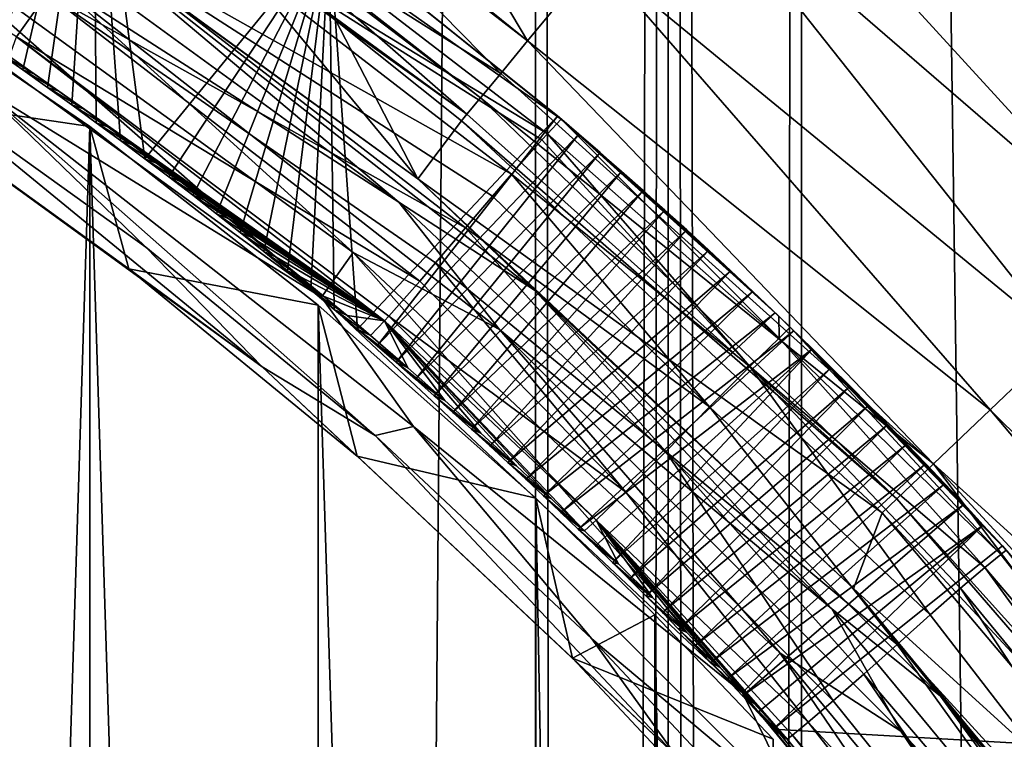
# Model space of a CAD drawing. Extents: x -100 to 100, y -1250 to 5.
# Tile 52 of 60: x 27 to 37, y -118 to -111. Entities that reach past the tile are written whole.
import ezdxf

# ---------------------------------------------------------------- set-up
doc = ezdxf.new("R2010")
doc.units = 0
doc.header["$LTSCALE"] = 65.185185
for name, color, linetype in [('10', 7, 'CONTINUOUS'), ('11', 7, 'CONTINUOUS'), ('12', 7, 'CONTINUOUS'), ('129', 7, 'CONTINUOUS'), ('130', 7, 'CONTINUOUS'), ('131', 7, 'CONTINUOUS'), ('137', 7, 'CONTINUOUS'), ('138', 7, 'CONTINUOUS'), ('139', 7, 'CONTINUOUS'), ('140', 7, 'CONTINUOUS'), ('141', 7, 'CONTINUOUS'), ('142', 7, 'CONTINUOUS'), ('146', 7, 'CONTINUOUS'), ('147', 7, 'CONTINUOUS'), ('20', 7, 'CONTINUOUS'), ('21', 7, 'CONTINUOUS'), ('22', 7, 'CONTINUOUS'), ('29', 7, 'CONTINUOUS'), ('34', 7, 'CONTINUOUS'), ('35', 7, 'CONTINUOUS'), ('36', 7, 'CONTINUOUS'), ('38', 7, 'CONTINUOUS'), ('39', 7, 'CONTINUOUS'), ('40', 7, 'CONTINUOUS'), ('55', 7, 'CONTINUOUS'), ('58', 7, 'CONTINUOUS'), ('64', 7, 'CONTINUOUS'), ('69', 7, 'CONTINUOUS'), ('70', 7, 'CONTINUOUS'), ('71', 7, 'CONTINUOUS')]:
    doc.layers.add(name, color=color, linetype=linetype)

msp = doc.modelspace()

# ---------------------------------------------------------------- linework, layer by layer
at = {"layer": '10', "color": 7, "linetype": 'CONTINUOUS'}
for points in [[(32.174, 0, 53.352), (21.473, 0, 52.379), (32.174, -625, 53.352), (32.174, 0, 53.352)], [(32.174, -625, 53.352), (21.473, 0, 52.379), (32.174, -1250, 53.352), (32.174, -625, 53.352)], [(32.174, -1250, 53.352), (21.473, 0, 52.379), (21.473, -1250, 52.379), (32.174, -1250, 53.352)]]:
    msp.add_3dface(points, dxfattribs=at)
at = {"layer": '11', "color": 7, "linetype": 'CONTINUOUS'}
for points in [[(33.53, 0, 53.463), (32.174, 0, 53.352), (33.53, -1250, 53.463), (33.53, 0, 53.463)], [(32.174, 0, 53.352), (32.174, -625, 53.352), (33.53, -1250, 53.463), (32.174, 0, 53.352)], [(34.889, 0, 53.5), (33.53, 0, 53.463), (34.889, -625, 53.5), (34.889, 0, 53.5)], [(34.889, -625, 53.5), (33.53, 0, 53.463), (34.889, -1250, 53.5), (34.889, -625, 53.5)], [(34.889, -1250, 53.5), (33.53, 0, 53.463), (33.53, -1250, 53.463), (34.889, -1250, 53.5)]]:
    msp.add_3dface(points, dxfattribs=at)
at = {"layer": '12', "color": 7, "linetype": 'CONTINUOUS'}
for points in [[(43.5, 0, 53.5), (34.889, 0, 53.5), (34.889, -625, 53.5), (43.5, 0, 53.5)], [(43.5, 0, 53.5), (34.889, -625, 53.5), (43.5, -625, 53.5), (43.5, 0, 53.5)]]:
    msp.add_3dface(points, dxfattribs=at)
at = {"layer": '129', "color": 7, "linetype": 'CONTINUOUS'}
for points in [[(26.878, -111.11, 53.743), (22.849, -108.607, 53.475), (27.189, -110.669, 53.233), (26.878, -111.11, 53.743)], [(32.296, -112.1, 54.175), (27.999, -109.478, 53.292), (28.311, -109.036, 53.846), (32.296, -112.1, 54.175)], [(32.296, -112.1, 54.175), (28.311, -109.036, 53.846), (32.438, -111.95, 54.906), (32.296, -112.1, 54.175)], [(32.438, -111.95, 54.906), (28.311, -109.036, 53.846), (30.117, -110.087, 54.712), (32.438, -111.95, 54.906)], [(31.931, -112.51, 53.606), (27.594, -110.074, 53.068), (27.999, -109.478, 53.292), (31.931, -112.51, 53.606)], [(31.931, -112.51, 53.606), (27.999, -109.478, 53.292), (32.239, -112.162, 54.045), (31.931, -112.51, 53.606)], [(32.239, -112.162, 54.045), (27.999, -109.478, 53.292), (32.296, -112.1, 54.175), (32.239, -112.162, 54.045)], [(31.46, -113.058, 53.374), (27.189, -110.669, 53.233), (27.594, -110.074, 53.068), (31.46, -113.058, 53.374)], [(31.46, -113.058, 53.374), (27.594, -110.074, 53.068), (31.737, -112.735, 53.461), (31.46, -113.058, 53.374)], [(31.737, -112.735, 53.461), (27.594, -110.074, 53.068), (31.931, -112.51, 53.606), (31.737, -112.735, 53.461)], [(30.993, -113.602, 53.53), (26.878, -111.11, 53.743), (27.189, -110.669, 53.233), (30.993, -113.602, 53.53)], [(30.993, -113.602, 53.53), (27.189, -110.669, 53.233), (31.155, -113.415, 53.43), (30.993, -113.602, 53.53)], [(31.155, -113.415, 53.43), (27.189, -110.669, 53.233), (31.46, -113.058, 53.374), (31.155, -113.415, 53.43)], [(26.878, -111.11, 53.743), (30.632, -114.008, 54.035), (26.805, -111.309, 54.46), (26.878, -111.11, 53.743)], [(30.632, -114.008, 54.035), (26.878, -111.11, 53.743), (30.677, -113.959, 53.938), (30.632, -114.008, 54.035)], [(30.677, -113.959, 53.938), (26.878, -111.11, 53.743), (30.993, -113.602, 53.53), (30.677, -113.959, 53.938)], [(26.805, -111.309, 54.46), (30.632, -114.008, 54.035), (27.058, -111.486, 54.478), (26.805, -111.309, 54.46)], [(27.058, -111.486, 54.478), (30.632, -114.008, 54.035), (27.309, -111.665, 54.496), (27.058, -111.486, 54.478)], [(27.309, -111.665, 54.496), (30.632, -114.008, 54.035), (27.56, -111.846, 54.514), (27.309, -111.665, 54.496)], [(27.56, -111.846, 54.514), (30.632, -114.008, 54.035), (27.809, -112.028, 54.533), (27.56, -111.846, 54.514)], [(27.809, -112.028, 54.533), (30.632, -114.008, 54.035), (28.058, -112.213, 54.552), (27.809, -112.028, 54.533)], [(28.058, -112.213, 54.552), (30.632, -114.008, 54.035), (28.306, -112.399, 54.57), (28.058, -112.213, 54.552)], [(28.306, -112.399, 54.57), (30.632, -114.008, 54.035), (28.552, -112.587, 54.589), (28.306, -112.399, 54.57)], [(28.552, -112.587, 54.589), (30.632, -114.008, 54.035), (28.798, -112.777, 54.608), (28.552, -112.587, 54.589)], [(28.798, -112.777, 54.608), (30.632, -114.008, 54.035), (29.043, -112.968, 54.627), (28.798, -112.777, 54.608)], [(29.043, -112.968, 54.627), (30.632, -114.008, 54.035), (29.286, -113.162, 54.646), (29.043, -112.968, 54.627)], [(29.286, -113.162, 54.646), (30.632, -114.008, 54.035), (29.529, -113.357, 54.665), (29.286, -113.162, 54.646)], [(29.529, -113.357, 54.665), (30.632, -114.008, 54.035), (29.771, -113.554, 54.684), (29.529, -113.357, 54.665)], [(29.771, -113.554, 54.684), (30.632, -114.008, 54.035), (30.012, -113.754, 54.703), (29.771, -113.554, 54.684)], [(30.012, -113.754, 54.703), (30.632, -114.008, 54.035), (30.251, -113.954, 54.723), (30.012, -113.754, 54.703)], [(30.632, -114.008, 54.035), (30.49, -114.157, 54.742), (30.251, -113.954, 54.723), (30.632, -114.008, 54.035)]]:
    msp.add_3dface(points, dxfattribs=at)
at = {"layer": '130', "color": 7, "linetype": 'CONTINUOUS'}
for points in [[(32.296, -112.1, 54.175), (32.438, -111.95, 54.906), (34.662, -114.183, 54.361), (32.296, -112.1, 54.175)], [(34.662, -114.183, 54.361), (32.438, -111.95, 54.906), (34.658, -113.961, 54.992), (34.662, -114.183, 54.361)], [(32.239, -112.162, 54.045), (32.296, -112.1, 54.175), (34.361, -114.472, 53.848), (32.239, -112.162, 54.045)], [(32.296, -112.1, 54.175), (34.662, -114.183, 54.361), (34.361, -114.472, 53.848), (32.296, -112.1, 54.175)], [(31.931, -112.51, 53.606), (32.239, -112.162, 54.045), (34.361, -114.472, 53.848), (31.931, -112.51, 53.606)], [(31.737, -112.735, 53.461), (31.931, -112.51, 53.606), (33.951, -114.885, 53.556), (31.737, -112.735, 53.461)], [(31.931, -112.51, 53.606), (34.361, -114.472, 53.848), (33.951, -114.885, 53.556), (31.931, -112.51, 53.606)], [(31.46, -113.058, 53.374), (31.737, -112.735, 53.461), (33.951, -114.885, 53.556), (31.46, -113.058, 53.374)], [(31.155, -113.415, 53.43), (31.46, -113.058, 53.374), (33.503, -115.339, 53.543), (31.155, -113.415, 53.43)], [(31.46, -113.058, 53.374), (33.951, -114.885, 53.556), (33.503, -115.339, 53.543), (31.46, -113.058, 53.374)], [(30.993, -113.602, 53.53), (31.155, -113.415, 53.43), (33.092, -115.751, 53.811), (30.993, -113.602, 53.53)], [(31.155, -113.415, 53.43), (33.503, -115.339, 53.543), (33.092, -115.751, 53.811), (31.155, -113.415, 53.43)], [(30.677, -113.959, 53.938), (30.993, -113.602, 53.53), (33.092, -115.751, 53.811), (30.677, -113.959, 53.938)], [(30.49, -114.157, 54.742), (30.632, -114.008, 54.035), (30.873, -114.488, 54.775), (30.49, -114.157, 54.742)], [(30.632, -114.008, 54.035), (30.677, -113.959, 53.938), (32.792, -116.041, 54.306), (30.632, -114.008, 54.035)], [(30.632, -114.008, 54.035), (32.792, -116.041, 54.306), (32.676, -116.148, 54.932), (30.632, -114.008, 54.035)], [(30.632, -114.008, 54.035), (32.676, -116.148, 54.932), (32.333, -115.818, 54.907), (30.632, -114.008, 54.035)], [(30.873, -114.488, 54.775), (30.632, -114.008, 54.035), (31.249, -114.82, 54.809), (30.873, -114.488, 54.775)], [(31.249, -114.82, 54.809), (30.632, -114.008, 54.035), (31.618, -115.153, 54.844), (31.249, -114.82, 54.809)], [(31.618, -115.153, 54.844), (30.632, -114.008, 54.035), (31.98, -115.487, 54.877), (31.618, -115.153, 54.844)], [(31.98, -115.487, 54.877), (30.632, -114.008, 54.035), (32.333, -115.818, 54.907), (31.98, -115.487, 54.877)], [(30.677, -113.959, 53.938), (33.092, -115.751, 53.811), (32.792, -116.041, 54.306), (30.677, -113.959, 53.938)], [(34.772, -114.071, 54.993), (34.662, -114.183, 54.361), (34.658, -113.961, 54.992), (34.772, -114.071, 54.993)], [(34.772, -114.071, 54.993), (36.924, -116.39, 54.581), (34.662, -114.183, 54.361), (34.772, -114.071, 54.993)], [(36.979, -116.347, 55), (36.924, -116.39, 54.581), (34.772, -114.071, 54.993), (36.979, -116.347, 55)], [(34.662, -114.183, 54.361), (36.762, -116.522, 54.176), (34.361, -114.472, 53.848), (34.662, -114.183, 54.361)], [(36.924, -116.39, 54.581), (36.762, -116.522, 54.176), (34.662, -114.183, 54.361), (36.924, -116.39, 54.581)], [(34.361, -114.472, 53.848), (36.203, -117.007, 53.626), (33.951, -114.885, 53.556), (34.361, -114.472, 53.848)], [(36.512, -116.736, 53.842), (36.203, -117.007, 53.626), (34.361, -114.472, 53.848), (36.512, -116.736, 53.842)], [(36.762, -116.522, 54.176), (36.512, -116.736, 53.842), (34.361, -114.472, 53.848), (36.762, -116.522, 54.176)], [(33.951, -114.885, 53.556), (35.865, -117.308, 53.55), (33.503, -115.339, 53.543), (33.951, -114.885, 53.556)], [(36.203, -117.007, 53.626), (35.865, -117.308, 53.55), (33.951, -114.885, 53.556), (36.203, -117.007, 53.626)], [(33.503, -115.339, 53.543), (35.212, -117.884, 53.84), (33.092, -115.751, 53.811), (33.503, -115.339, 53.543)], [(35.525, -117.61, 53.623), (35.212, -117.884, 53.84), (33.503, -115.339, 53.543), (35.525, -117.61, 53.623)], [(35.865, -117.308, 53.55), (35.525, -117.61, 53.623), (33.503, -115.339, 53.543), (35.865, -117.308, 53.55)], [(33.092, -115.751, 53.811), (34.959, -118.1, 54.176), (32.792, -116.041, 54.306), (33.092, -115.751, 53.811)], [(35.212, -117.884, 53.84), (34.959, -118.1, 54.176), (33.092, -115.751, 53.811), (35.212, -117.884, 53.84)], [(32.676, -116.148, 54.932), (32.792, -116.041, 54.306), (33.022, -116.486, 54.954), (32.676, -116.148, 54.932)], [(34.797, -118.233, 54.584), (34.742, -118.276, 55), (32.792, -116.041, 54.306), (34.797, -118.233, 54.584)], [(32.792, -116.041, 54.306), (34.742, -118.276, 55), (34.402, -117.906, 54.998), (32.792, -116.041, 54.306)], [(34.959, -118.1, 54.176), (34.797, -118.233, 54.584), (32.792, -116.041, 54.306), (34.959, -118.1, 54.176)], [(33.022, -116.486, 54.954), (32.792, -116.041, 54.306), (33.368, -116.831, 54.971), (33.022, -116.486, 54.954)], [(33.368, -116.831, 54.971), (32.792, -116.041, 54.306), (33.714, -117.184, 54.984), (33.368, -116.831, 54.971)], [(33.714, -117.184, 54.984), (32.792, -116.041, 54.306), (34.059, -117.543, 54.993), (33.714, -117.184, 54.984)], [(34.059, -117.543, 54.993), (32.792, -116.041, 54.306), (34.402, -117.906, 54.998), (34.059, -117.543, 54.993)]]:
    msp.add_3dface(points, dxfattribs=at)
at = {"layer": '131', "color": 7, "linetype": 'CONTINUOUS'}
for points in [[(36.924, -116.39, 54.581), (36.979, -116.347, 55), (40.353, -120.748, 54.371), (36.924, -116.39, 54.581)], [(36.762, -116.522, 54.176), (36.924, -116.39, 54.581), (40.353, -120.748, 54.371), (36.762, -116.522, 54.176)], [(36.512, -116.736, 53.842), (36.762, -116.522, 54.176), (40.004, -120.98, 53.866), (36.512, -116.736, 53.842)], [(36.762, -116.522, 54.176), (40.353, -120.748, 54.371), (40.004, -120.98, 53.866), (36.762, -116.522, 54.176)], [(36.203, -117.007, 53.626), (36.512, -116.736, 53.842), (39.527, -121.311, 53.586), (36.203, -117.007, 53.626)], [(36.512, -116.736, 53.842), (40.004, -120.98, 53.866), (39.527, -121.311, 53.586), (36.512, -116.736, 53.842)], [(35.865, -117.308, 53.55), (36.203, -117.007, 53.626), (39.527, -121.311, 53.586), (35.865, -117.308, 53.55)], [(35.525, -117.61, 53.623), (35.865, -117.308, 53.55), (39.007, -121.675, 53.586), (35.525, -117.61, 53.623)], [(35.865, -117.308, 53.55), (39.527, -121.311, 53.586), (39.007, -121.675, 53.586), (35.865, -117.308, 53.55)], [(35.212, -117.884, 53.84), (35.525, -117.61, 53.623), (38.53, -122.005, 53.866), (35.212, -117.884, 53.84)], [(35.525, -117.61, 53.623), (39.007, -121.675, 53.586), (38.53, -122.005, 53.866), (35.525, -117.61, 53.623)], [(34.959, -118.1, 54.176), (35.212, -117.884, 53.84), (38.53, -122.005, 53.866), (34.959, -118.1, 54.176)], [(34.797, -118.233, 54.584), (34.959, -118.1, 54.176), (38.18, -122.237, 54.371), (34.797, -118.233, 54.584)], [(34.959, -118.1, 54.176), (38.53, -122.005, 53.866), (38.18, -122.237, 54.371), (34.959, -118.1, 54.176)], [(34.742, -118.276, 55), (34.797, -118.233, 54.584), (38.045, -122.322, 55), (34.742, -118.276, 55)], [(34.797, -118.233, 54.584), (38.18, -122.237, 54.371), (38.045, -122.322, 55), (34.797, -118.233, 54.584)]]:
    msp.add_3dface(points, dxfattribs=at)
at = {"layer": '137', "color": 7, "linetype": 'CONTINUOUS'}
for points in [[(34.601, -118.173, 56), (34.672, -118.224, 55.5), (37.9, -122.184, 56), (34.601, -118.173, 56)], [(34.672, -118.224, 55.5), (34.742, -118.276, 55), (37.9, -122.184, 56), (34.672, -118.224, 55.5)], [(34.742, -118.276, 55), (38.045, -122.322, 55), (37.9, -122.184, 56), (34.742, -118.276, 55)]]:
    msp.add_3dface(points, dxfattribs=at)
at = {"layer": '138', "color": 7, "linetype": 'CONTINUOUS'}
for points in [[(30.49, -114.157, 54.742), (30.873, -114.488, 54.775), (30.359, -114.091, 55.731), (30.49, -114.157, 54.742)], [(30.359, -114.091, 55.731), (30.873, -114.488, 54.775), (30.557, -114.261, 55.748), (30.359, -114.091, 55.731)], [(30.557, -114.261, 55.748), (30.873, -114.488, 54.775), (30.754, -114.43, 55.765), (30.557, -114.261, 55.748)], [(30.873, -114.488, 54.775), (31.249, -114.82, 54.809), (30.754, -114.43, 55.765), (30.873, -114.488, 54.775)], [(30.754, -114.43, 55.765), (31.249, -114.82, 54.809), (30.949, -114.601, 55.782), (30.754, -114.43, 55.765)], [(30.949, -114.601, 55.782), (31.249, -114.82, 54.809), (31.141, -114.771, 55.8), (30.949, -114.601, 55.782)], [(31.249, -114.82, 54.809), (31.618, -115.153, 54.844), (31.141, -114.771, 55.8), (31.249, -114.82, 54.809)], [(31.141, -114.771, 55.8), (31.618, -115.153, 54.844), (31.332, -114.941, 55.817), (31.141, -114.771, 55.8)], [(31.332, -114.941, 55.817), (31.618, -115.153, 54.844), (31.521, -115.112, 55.835), (31.332, -114.941, 55.817)], [(31.618, -115.153, 54.844), (31.98, -115.487, 54.877), (31.521, -115.112, 55.835), (31.618, -115.153, 54.844)], [(31.521, -115.112, 55.835), (31.98, -115.487, 54.877), (31.708, -115.282, 55.852), (31.521, -115.112, 55.835)], [(31.708, -115.282, 55.852), (31.98, -115.487, 54.877), (31.892, -115.453, 55.868), (31.708, -115.282, 55.852)], [(31.98, -115.487, 54.877), (32.333, -115.818, 54.907), (31.892, -115.453, 55.868), (31.98, -115.487, 54.877)], [(31.892, -115.453, 55.868), (32.333, -115.818, 54.907), (32.075, -115.623, 55.884), (31.892, -115.453, 55.868)], [(32.075, -115.623, 55.884), (32.333, -115.818, 54.907), (32.256, -115.793, 55.899), (32.075, -115.623, 55.884)], [(32.333, -115.818, 54.907), (32.676, -116.148, 54.932), (32.256, -115.793, 55.899), (32.333, -115.818, 54.907)], [(32.256, -115.793, 55.899), (32.676, -116.148, 54.932), (32.434, -115.963, 55.913), (32.256, -115.793, 55.899)], [(32.434, -115.963, 55.913), (32.676, -116.148, 54.932), (32.611, -116.133, 55.926), (32.434, -115.963, 55.913)], [(32.676, -116.148, 54.932), (33.022, -116.486, 54.954), (32.611, -116.133, 55.926), (32.676, -116.148, 54.932)], [(32.611, -116.133, 55.926), (33.022, -116.486, 54.954), (32.786, -116.303, 55.938), (32.611, -116.133, 55.926)], [(32.786, -116.303, 55.938), (33.022, -116.486, 54.954), (32.959, -116.473, 55.949), (32.786, -116.303, 55.938)], [(33.022, -116.486, 54.954), (33.368, -116.831, 54.971), (32.959, -116.473, 55.949), (33.022, -116.486, 54.954)], [(32.959, -116.473, 55.949), (33.368, -116.831, 54.971), (33.13, -116.642, 55.958), (32.959, -116.473, 55.949)], [(33.13, -116.642, 55.958), (33.368, -116.831, 54.971), (33.3, -116.813, 55.967), (33.13, -116.642, 55.958)], [(33.368, -116.831, 54.971), (33.714, -117.184, 54.984), (33.3, -116.813, 55.967), (33.368, -116.831, 54.971)], [(33.3, -116.813, 55.967), (33.714, -117.184, 54.984), (33.469, -116.983, 55.975), (33.3, -116.813, 55.967)], [(33.469, -116.983, 55.975), (33.714, -117.184, 54.984), (33.635, -117.153, 55.982), (33.469, -116.983, 55.975)], [(33.714, -117.184, 54.984), (34.059, -117.543, 54.993), (33.635, -117.153, 55.982), (33.714, -117.184, 54.984)], [(33.635, -117.153, 55.982), (34.059, -117.543, 54.993), (33.8, -117.323, 55.987), (33.635, -117.153, 55.982)], [(33.8, -117.323, 55.987), (34.059, -117.543, 54.993), (33.964, -117.493, 55.992), (33.8, -117.323, 55.987)], [(34.059, -117.543, 54.993), (34.402, -117.906, 54.998), (33.964, -117.493, 55.992), (34.059, -117.543, 54.993)], [(33.964, -117.493, 55.992), (34.402, -117.906, 54.998), (34.126, -117.663, 55.995), (33.964, -117.493, 55.992)], [(34.126, -117.663, 55.995), (34.402, -117.906, 54.998), (34.286, -117.833, 55.998), (34.126, -117.663, 55.995)], [(34.402, -117.906, 54.998), (34.742, -118.276, 55), (34.286, -117.833, 55.998), (34.402, -117.906, 54.998)], [(34.286, -117.833, 55.998), (34.742, -118.276, 55), (34.444, -118.003, 55.999), (34.286, -117.833, 55.998)], [(34.742, -118.276, 55), (34.672, -118.224, 55.5), (34.444, -118.003, 55.999), (34.742, -118.276, 55)], [(34.672, -118.224, 55.5), (34.601, -118.173, 56), (34.444, -118.003, 55.999), (34.672, -118.224, 55.5)]]:
    msp.add_3dface(points, dxfattribs=at)
at = {"layer": '139', "color": 7, "linetype": 'CONTINUOUS'}
for points in [[(26.805, -111.309, 54.46), (27.058, -111.486, 54.478), (26.691, -111.273, 55.451), (26.805, -111.309, 54.46)], [(26.691, -111.273, 55.451), (27.058, -111.486, 54.478), (26.942, -111.448, 55.469), (26.691, -111.273, 55.451)], [(27.058, -111.486, 54.478), (27.309, -111.665, 54.496), (26.942, -111.448, 55.469), (27.058, -111.486, 54.478)], [(26.942, -111.448, 55.469), (27.309, -111.665, 54.496), (27.193, -111.626, 55.488), (26.942, -111.448, 55.469)], [(27.309, -111.665, 54.496), (27.56, -111.846, 54.514), (27.193, -111.626, 55.488), (27.309, -111.665, 54.496)], [(27.193, -111.626, 55.488), (27.56, -111.846, 54.514), (27.443, -111.805, 55.506), (27.193, -111.626, 55.488)], [(27.56, -111.846, 54.514), (27.809, -112.028, 54.533), (27.443, -111.805, 55.506), (27.56, -111.846, 54.514)], [(27.443, -111.805, 55.506), (27.809, -112.028, 54.533), (27.692, -111.986, 55.524), (27.443, -111.805, 55.506)], [(27.809, -112.028, 54.533), (28.058, -112.213, 54.552), (27.692, -111.986, 55.524), (27.809, -112.028, 54.533)], [(27.692, -111.986, 55.524), (28.058, -112.213, 54.552), (27.939, -112.168, 55.543), (27.692, -111.986, 55.524)], [(28.058, -112.213, 54.552), (28.306, -112.399, 54.57), (27.939, -112.168, 55.543), (28.058, -112.213, 54.552)], [(27.939, -112.168, 55.543), (28.306, -112.399, 54.57), (28.186, -112.353, 55.561), (27.939, -112.168, 55.543)], [(28.306, -112.399, 54.57), (28.552, -112.587, 54.589), (28.186, -112.353, 55.561), (28.306, -112.399, 54.57)], [(28.186, -112.353, 55.561), (28.552, -112.587, 54.589), (28.431, -112.539, 55.58), (28.186, -112.353, 55.561)], [(28.552, -112.587, 54.589), (28.798, -112.777, 54.608), (28.431, -112.539, 55.58), (28.552, -112.587, 54.589)], [(28.431, -112.539, 55.58), (28.798, -112.777, 54.608), (28.676, -112.726, 55.598), (28.431, -112.539, 55.58)], [(28.798, -112.777, 54.608), (29.043, -112.968, 54.627), (28.676, -112.726, 55.598), (28.798, -112.777, 54.608)], [(28.676, -112.726, 55.598), (29.043, -112.968, 54.627), (28.919, -112.916, 55.617), (28.676, -112.726, 55.598)], [(29.043, -112.968, 54.627), (29.286, -113.162, 54.646), (28.919, -112.916, 55.617), (29.043, -112.968, 54.627)], [(28.919, -112.916, 55.617), (29.286, -113.162, 54.646), (29.162, -113.107, 55.636), (28.919, -112.916, 55.617)], [(29.286, -113.162, 54.646), (29.529, -113.357, 54.665), (29.162, -113.107, 55.636), (29.286, -113.162, 54.646)], [(29.162, -113.107, 55.636), (29.529, -113.357, 54.665), (29.403, -113.301, 55.655), (29.162, -113.107, 55.636)], [(29.529, -113.357, 54.665), (29.771, -113.554, 54.684), (29.403, -113.301, 55.655), (29.529, -113.357, 54.665)], [(29.403, -113.301, 55.655), (29.771, -113.554, 54.684), (29.644, -113.496, 55.674), (29.403, -113.301, 55.655)], [(29.771, -113.554, 54.684), (30.012, -113.754, 54.703), (29.644, -113.496, 55.674), (29.771, -113.554, 54.684)], [(29.644, -113.496, 55.674), (30.012, -113.754, 54.703), (29.883, -113.692, 55.693), (29.644, -113.496, 55.674)], [(30.012, -113.754, 54.703), (30.251, -113.954, 54.723), (29.883, -113.692, 55.693), (30.012, -113.754, 54.703)], [(29.883, -113.692, 55.693), (30.251, -113.954, 54.723), (30.121, -113.891, 55.712), (29.883, -113.692, 55.693)], [(30.251, -113.954, 54.723), (30.49, -114.157, 54.742), (30.121, -113.891, 55.712), (30.251, -113.954, 54.723)], [(30.49, -114.157, 54.742), (30.359, -114.091, 55.731), (30.121, -113.891, 55.712), (30.49, -114.157, 54.742)]]:
    msp.add_3dface(points, dxfattribs=at)
at = {"layer": '140', "color": 7, "linetype": 'CONTINUOUS'}
for points in [[(26.184, -110.927, 55.416), (26.438, -111.099, 55.433), (27.662, -108.342, 55.522), (26.184, -110.927, 55.416)], [(26.438, -111.099, 55.433), (26.691, -111.273, 55.451), (27.662, -108.342, 55.522), (26.438, -111.099, 55.433)], [(26.691, -111.273, 55.451), (26.942, -111.448, 55.469), (27.662, -108.342, 55.522), (26.691, -111.273, 55.451)], [(26.942, -111.448, 55.469), (27.193, -111.626, 55.488), (27.662, -108.342, 55.522), (26.942, -111.448, 55.469)], [(27.193, -111.626, 55.488), (27.443, -111.805, 55.506), (27.662, -108.342, 55.522), (27.193, -111.626, 55.488)], [(27.443, -111.805, 55.506), (27.692, -111.986, 55.524), (27.662, -108.342, 55.522), (27.443, -111.805, 55.506)], [(27.692, -111.986, 55.524), (27.939, -112.168, 55.543), (27.662, -108.342, 55.522), (27.692, -111.986, 55.524)], [(27.939, -112.168, 55.543), (28.186, -112.353, 55.561), (27.662, -108.342, 55.522), (27.939, -112.168, 55.543)], [(27.662, -108.342, 55.522), (28.186, -112.353, 55.561), (30.069, -110.049, 55.708), (27.662, -108.342, 55.522)], [(28.186, -112.353, 55.561), (28.431, -112.539, 55.58), (30.069, -110.049, 55.708), (28.186, -112.353, 55.561)], [(28.431, -112.539, 55.58), (28.676, -112.726, 55.598), (30.069, -110.049, 55.708), (28.431, -112.539, 55.58)], [(28.676, -112.726, 55.598), (28.919, -112.916, 55.617), (30.069, -110.049, 55.708), (28.676, -112.726, 55.598)], [(28.919, -112.916, 55.617), (29.162, -113.107, 55.636), (30.069, -110.049, 55.708), (28.919, -112.916, 55.617)], [(29.162, -113.107, 55.636), (29.403, -113.301, 55.655), (30.069, -110.049, 55.708), (29.162, -113.107, 55.636)], [(29.403, -113.301, 55.655), (29.644, -113.496, 55.674), (30.069, -110.049, 55.708), (29.403, -113.301, 55.655)], [(29.644, -113.496, 55.674), (29.883, -113.692, 55.693), (30.069, -110.049, 55.708), (29.644, -113.496, 55.674)], [(29.883, -113.692, 55.693), (30.121, -113.891, 55.712), (30.069, -110.049, 55.708), (29.883, -113.692, 55.693)], [(30.121, -113.891, 55.712), (30.359, -114.091, 55.731), (30.069, -110.049, 55.708), (30.121, -113.891, 55.712)], [(30.069, -110.049, 55.708), (30.359, -114.091, 55.731), (32.4, -111.918, 55.903), (30.069, -110.049, 55.708)]]:
    msp.add_3dface(points, dxfattribs=at)
at = {"layer": '141', "color": 7, "linetype": 'CONTINUOUS'}
for points in [[(30.117, -110.087, 54.712), (30.069, -110.049, 55.708), (32.4, -111.918, 55.903), (30.117, -110.087, 54.712)], [(32.438, -111.95, 54.906), (30.117, -110.087, 54.712), (32.419, -111.934, 55.404), (32.438, -111.95, 54.906)], [(30.117, -110.087, 54.712), (32.4, -111.918, 55.903), (32.419, -111.934, 55.404), (30.117, -110.087, 54.712)]]:
    msp.add_3dface(points, dxfattribs=at)
at = {"layer": '142', "color": 7, "linetype": 'CONTINUOUS'}
for points in [[(32.419, -111.934, 55.404), (32.4, -111.918, 55.903), (32.616, -112.103, 55.92), (32.419, -111.934, 55.404)], [(32.438, -111.95, 54.906), (32.419, -111.934, 55.404), (32.616, -112.103, 55.92), (32.438, -111.95, 54.906)], [(34.658, -113.961, 54.992), (32.438, -111.95, 54.906), (34.394, -113.709, 55.989), (34.658, -113.961, 54.992)], [(34.394, -113.709, 55.989), (32.438, -111.95, 54.906), (34.168, -113.496, 55.986), (34.394, -113.709, 55.989)], [(34.168, -113.496, 55.986), (32.438, -111.95, 54.906), (33.943, -113.286, 55.981), (34.168, -113.496, 55.986)], [(33.943, -113.286, 55.981), (32.438, -111.95, 54.906), (33.718, -113.08, 55.975), (33.943, -113.286, 55.981)], [(33.718, -113.08, 55.975), (32.438, -111.95, 54.906), (33.495, -112.878, 55.968), (33.718, -113.08, 55.975)], [(33.495, -112.878, 55.968), (32.438, -111.95, 54.906), (33.274, -112.679, 55.959), (33.495, -112.878, 55.968)], [(33.274, -112.679, 55.959), (32.438, -111.95, 54.906), (33.053, -112.484, 55.948), (33.274, -112.679, 55.959)], [(33.053, -112.484, 55.948), (32.438, -111.95, 54.906), (32.834, -112.291, 55.935), (33.053, -112.484, 55.948)], [(32.834, -112.291, 55.935), (32.438, -111.95, 54.906), (32.616, -112.103, 55.92), (32.834, -112.291, 55.935)], [(34.621, -113.925, 55.992), (34.658, -113.961, 54.992), (34.394, -113.709, 55.989), (34.621, -113.925, 55.992)], [(34.772, -114.071, 54.993), (34.658, -113.961, 54.992), (34.621, -113.925, 55.992), (34.772, -114.071, 54.993)], [(34.811, -114.108, 55.994), (34.772, -114.071, 54.993), (34.621, -113.925, 55.992), (34.811, -114.108, 55.994)], [(36.979, -116.347, 55), (34.772, -114.071, 54.993), (36.939, -116.303, 56), (36.979, -116.347, 55)], [(36.939, -116.303, 56), (34.772, -114.071, 54.993), (36.743, -116.09, 56), (36.939, -116.303, 56)], [(36.743, -116.09, 56), (34.772, -114.071, 54.993), (36.548, -115.879, 56), (36.743, -116.09, 56)], [(36.548, -115.879, 56), (34.772, -114.071, 54.993), (36.353, -115.671, 56), (36.548, -115.879, 56)], [(36.353, -115.671, 56), (34.772, -114.071, 54.993), (36.158, -115.466, 56), (36.353, -115.671, 56)], [(36.158, -115.466, 56), (34.772, -114.071, 54.993), (35.964, -115.264, 56), (36.158, -115.466, 56)], [(35.964, -115.264, 56), (34.772, -114.071, 54.993), (35.77, -115.065, 55.999), (35.964, -115.264, 56)], [(35.77, -115.065, 55.999), (34.772, -114.071, 54.993), (35.577, -114.868, 55.999), (35.77, -115.065, 55.999)], [(35.577, -114.868, 55.999), (34.772, -114.071, 54.993), (35.385, -114.674, 55.998), (35.577, -114.868, 55.999)], [(35.385, -114.674, 55.998), (34.772, -114.071, 54.993), (35.193, -114.483, 55.997), (35.385, -114.674, 55.998)], [(35.193, -114.483, 55.997), (34.772, -114.071, 54.993), (35.001, -114.294, 55.995), (35.193, -114.483, 55.997)], [(35.001, -114.294, 55.995), (34.772, -114.071, 54.993), (34.811, -114.108, 55.994), (35.001, -114.294, 55.995)], [(38.756, -118.409, 56), (36.979, -116.347, 55), (36.939, -116.303, 56), (38.756, -118.409, 56)]]:
    msp.add_3dface(points, dxfattribs=at)
at = {"layer": '146', "color": 7, "linetype": 'CONTINUOUS'}
for points in [[(34.601, -118.173, 56), (38.756, -118.409, 56), (36.939, -116.303, 56), (34.601, -118.173, 56)], [(34.601, -118.173, 56), (37.9, -122.184, 56), (38.756, -118.409, 56), (34.601, -118.173, 56)]]:
    msp.add_3dface(points, dxfattribs=at)
at = {"layer": '147', "color": 7, "linetype": 'CONTINUOUS'}
for points in [[(30.359, -114.091, 55.731), (30.557, -114.261, 55.748), (32.4, -111.918, 55.903), (30.359, -114.091, 55.731)], [(32.4, -111.918, 55.903), (30.557, -114.261, 55.748), (32.616, -112.103, 55.92), (32.4, -111.918, 55.903)], [(30.557, -114.261, 55.748), (30.754, -114.43, 55.765), (32.616, -112.103, 55.92), (30.557, -114.261, 55.748)], [(30.754, -114.43, 55.765), (32.834, -112.291, 55.935), (32.616, -112.103, 55.92), (30.754, -114.43, 55.765)], [(30.754, -114.43, 55.765), (30.949, -114.601, 55.782), (32.834, -112.291, 55.935), (30.754, -114.43, 55.765)], [(30.949, -114.601, 55.782), (33.053, -112.484, 55.948), (32.834, -112.291, 55.935), (30.949, -114.601, 55.782)], [(30.949, -114.601, 55.782), (31.141, -114.771, 55.8), (33.053, -112.484, 55.948), (30.949, -114.601, 55.782)], [(31.141, -114.771, 55.8), (33.274, -112.679, 55.959), (33.053, -112.484, 55.948), (31.141, -114.771, 55.8)], [(31.141, -114.771, 55.8), (31.332, -114.941, 55.817), (33.274, -112.679, 55.959), (31.141, -114.771, 55.8)], [(31.332, -114.941, 55.817), (33.495, -112.878, 55.968), (33.274, -112.679, 55.959), (31.332, -114.941, 55.817)], [(31.332, -114.941, 55.817), (31.521, -115.112, 55.835), (33.495, -112.878, 55.968), (31.332, -114.941, 55.817)], [(31.521, -115.112, 55.835), (33.718, -113.08, 55.975), (33.495, -112.878, 55.968), (31.521, -115.112, 55.835)], [(31.521, -115.112, 55.835), (31.708, -115.282, 55.852), (33.718, -113.08, 55.975), (31.521, -115.112, 55.835)], [(31.708, -115.282, 55.852), (33.943, -113.286, 55.981), (33.718, -113.08, 55.975), (31.708, -115.282, 55.852)], [(31.708, -115.282, 55.852), (31.892, -115.453, 55.868), (33.943, -113.286, 55.981), (31.708, -115.282, 55.852)], [(31.892, -115.453, 55.868), (34.168, -113.496, 55.986), (33.943, -113.286, 55.981), (31.892, -115.453, 55.868)], [(31.892, -115.453, 55.868), (32.075, -115.623, 55.884), (34.168, -113.496, 55.986), (31.892, -115.453, 55.868)], [(32.075, -115.623, 55.884), (34.394, -113.709, 55.989), (34.168, -113.496, 55.986), (32.075, -115.623, 55.884)], [(32.075, -115.623, 55.884), (32.256, -115.793, 55.899), (34.394, -113.709, 55.989), (32.075, -115.623, 55.884)], [(32.256, -115.793, 55.899), (34.621, -113.925, 55.992), (34.394, -113.709, 55.989), (32.256, -115.793, 55.899)], [(32.256, -115.793, 55.899), (32.434, -115.963, 55.913), (34.621, -113.925, 55.992), (32.256, -115.793, 55.899)], [(32.434, -115.963, 55.913), (34.811, -114.108, 55.994), (34.621, -113.925, 55.992), (32.434, -115.963, 55.913)], [(32.434, -115.963, 55.913), (32.611, -116.133, 55.926), (34.811, -114.108, 55.994), (32.434, -115.963, 55.913)], [(32.611, -116.133, 55.926), (35.001, -114.294, 55.995), (34.811, -114.108, 55.994), (32.611, -116.133, 55.926)], [(32.611, -116.133, 55.926), (32.786, -116.303, 55.938), (35.001, -114.294, 55.995), (32.611, -116.133, 55.926)], [(32.786, -116.303, 55.938), (32.959, -116.473, 55.949), (35.001, -114.294, 55.995), (32.786, -116.303, 55.938)], [(32.959, -116.473, 55.949), (35.193, -114.483, 55.997), (35.001, -114.294, 55.995), (32.959, -116.473, 55.949)], [(32.959, -116.473, 55.949), (33.13, -116.642, 55.958), (35.193, -114.483, 55.997), (32.959, -116.473, 55.949)], [(33.13, -116.642, 55.958), (35.385, -114.674, 55.998), (35.193, -114.483, 55.997), (33.13, -116.642, 55.958)], [(33.13, -116.642, 55.958), (33.3, -116.813, 55.967), (35.385, -114.674, 55.998), (33.13, -116.642, 55.958)], [(33.3, -116.813, 55.967), (35.577, -114.868, 55.999), (35.385, -114.674, 55.998), (33.3, -116.813, 55.967)], [(33.3, -116.813, 55.967), (33.469, -116.983, 55.975), (35.577, -114.868, 55.999), (33.3, -116.813, 55.967)], [(33.469, -116.983, 55.975), (35.77, -115.065, 55.999), (35.577, -114.868, 55.999), (33.469, -116.983, 55.975)], [(33.469, -116.983, 55.975), (33.635, -117.153, 55.982), (35.77, -115.065, 55.999), (33.469, -116.983, 55.975)], [(33.635, -117.153, 55.982), (35.964, -115.264, 56), (35.77, -115.065, 55.999), (33.635, -117.153, 55.982)], [(33.635, -117.153, 55.982), (33.8, -117.323, 55.987), (35.964, -115.264, 56), (33.635, -117.153, 55.982)], [(33.8, -117.323, 55.987), (36.158, -115.466, 56), (35.964, -115.264, 56), (33.8, -117.323, 55.987)], [(33.8, -117.323, 55.987), (33.964, -117.493, 55.992), (36.158, -115.466, 56), (33.8, -117.323, 55.987)], [(33.964, -117.493, 55.992), (36.353, -115.671, 56), (36.158, -115.466, 56), (33.964, -117.493, 55.992)], [(33.964, -117.493, 55.992), (34.126, -117.663, 55.995), (36.353, -115.671, 56), (33.964, -117.493, 55.992)], [(34.126, -117.663, 55.995), (36.548, -115.879, 56), (36.353, -115.671, 56), (34.126, -117.663, 55.995)], [(34.126, -117.663, 55.995), (34.286, -117.833, 55.998), (36.548, -115.879, 56), (34.126, -117.663, 55.995)], [(34.286, -117.833, 55.998), (36.743, -116.09, 56), (36.548, -115.879, 56), (34.286, -117.833, 55.998)], [(34.286, -117.833, 55.998), (34.444, -118.003, 55.999), (36.743, -116.09, 56), (34.286, -117.833, 55.998)], [(34.444, -118.003, 55.999), (34.601, -118.173, 56), (36.743, -116.09, 56), (34.444, -118.003, 55.999)], [(34.601, -118.173, 56), (36.939, -116.303, 56), (36.743, -116.09, 56), (34.601, -118.173, 56)]]:
    msp.add_3dface(points, dxfattribs=at)
at = {"layer": '20', "color": 7, "linetype": 'CONTINUOUS'}
for points in [[(34.889, 0, -53.5), (43.5, 0, -53.5), (43.5, -625, -53.5), (34.889, 0, -53.5)], [(34.889, 0, -53.5), (43.5, -625, -53.5), (34.889, -625, -53.5), (34.889, 0, -53.5)]]:
    msp.add_3dface(points, dxfattribs=at)
at = {"layer": '21', "color": 7, "linetype": 'CONTINUOUS'}
for points in [[(32.174, 0, -53.352), (33.53, 0, -53.463), (32.174, -625, -53.352), (32.174, 0, -53.352)], [(32.174, -625, -53.352), (33.53, 0, -53.463), (32.174, -1250, -53.352), (32.174, -625, -53.352)], [(32.174, -1250, -53.352), (33.53, 0, -53.463), (33.53, -1250, -53.463), (32.174, -1250, -53.352)], [(33.53, 0, -53.463), (34.889, 0, -53.5), (33.53, -1250, -53.463), (33.53, 0, -53.463)], [(34.889, 0, -53.5), (34.889, -625, -53.5), (33.53, -1250, -53.463), (34.889, 0, -53.5)]]:
    msp.add_3dface(points, dxfattribs=at)
at = {"layer": '22', "color": 7, "linetype": 'CONTINUOUS'}
for points in [[(21.473, 0, -52.379), (32.174, 0, -53.352), (21.473, -1250, -52.379), (21.473, 0, -52.379)], [(32.174, 0, -53.352), (32.174, -625, -53.352), (21.473, -1250, -52.379), (32.174, 0, -53.352)]]:
    msp.add_3dface(points, dxfattribs=at)
at = {"layer": '29', "color": 7, "linetype": 'CONTINUOUS'}
for points in [[(25.176, -110.352, 57.353), (27.625, -112.026, 57.528), (25.576, -111.722, 83.965), (25.176, -110.352, 57.353)], [(25.576, -111.722, 83.965), (27.625, -112.026, 57.528), (28.025, -113.477, 83.965), (25.576, -111.722, 83.965)], [(27.625, -112.026, 57.528), (29.958, -113.846, 57.709), (28.025, -113.477, 83.965), (27.625, -112.026, 57.528)], [(28.025, -113.477, 83.965), (29.958, -113.846, 57.709), (30.354, -115.388, 83.965), (28.025, -113.477, 83.965)], [(29.958, -113.846, 57.709), (32.178, -115.816, 57.895), (30.354, -115.388, 83.965), (29.958, -113.846, 57.709)], [(30.354, -115.388, 83.965), (32.178, -115.816, 57.895), (32.552, -117.448, 83.965), (30.354, -115.388, 83.965)], [(32.178, -115.816, 57.895), (33.392, -117.005, 57.974), (32.552, -117.448, 83.965), (32.178, -115.816, 57.895)], [(33.392, -117.005, 57.974), (34.601, -118.276, 58), (32.552, -117.448, 83.965), (33.392, -117.005, 57.974)], [(32.552, -117.448, 83.965), (34.601, -118.276, 58), (34.612, -119.646, 83.965), (32.552, -117.448, 83.965)]]:
    msp.add_3dface(points, dxfattribs=at)
at = {"layer": '34', "color": 7, "linetype": 'CONTINUOUS'}
for points in [[(25.576, -111.722, 83.965), (28.025, -113.477, 83.965), (24.703, -111.075, 84.358), (25.576, -111.722, 83.965)], [(24.703, -111.075, 84.358), (28.025, -113.477, 83.965), (29.386, -114.478, 84.358), (24.703, -111.075, 84.358)], [(24.703, -111.075, 84.358), (29.386, -114.478, 84.358), (25.732, -111.489, 84.695), (24.703, -111.075, 84.358)], [(25.732, -111.489, 84.695), (29.386, -114.478, 84.358), (28.196, -113.255, 84.695), (25.732, -111.489, 84.695)], [(28.196, -113.255, 84.695), (29.386, -114.478, 84.358), (30.538, -115.178, 84.695), (28.196, -113.255, 84.695)], [(28.025, -113.477, 83.965), (30.354, -115.388, 83.965), (29.386, -114.478, 84.358), (28.025, -113.477, 83.965)], [(30.354, -115.388, 83.965), (32.552, -117.448, 83.965), (29.386, -114.478, 84.358), (30.354, -115.388, 83.965)], [(29.386, -114.478, 84.358), (32.552, -117.448, 83.965), (33.607, -118.441, 84.358), (29.386, -114.478, 84.358)], [(29.386, -114.478, 84.358), (33.607, -118.441, 84.358), (30.538, -115.178, 84.695), (29.386, -114.478, 84.358)], [(30.538, -115.178, 84.695), (33.607, -118.441, 84.358), (32.75, -117.25, 84.695), (30.538, -115.178, 84.695)], [(32.75, -117.25, 84.695), (33.607, -118.441, 84.358), (34.822, -119.462, 84.695), (32.75, -117.25, 84.695)], [(32.552, -117.448, 83.965), (34.612, -119.646, 83.965), (33.607, -118.441, 84.358), (32.552, -117.448, 83.965)]]:
    msp.add_3dface(points, dxfattribs=at)
at = {"layer": '35', "color": 7, "linetype": 'CONTINUOUS'}
for points in [[(25.206, -110.289, 85), (26.497, -111.612, 84.921), (29.99, -113.766, 85), (25.206, -110.289, 85)], [(25.732, -111.489, 84.695), (28.196, -113.255, 84.695), (26.497, -111.612, 84.921), (25.732, -111.489, 84.695)], [(28.196, -113.255, 84.695), (30.538, -115.178, 84.695), (26.497, -111.612, 84.921), (28.196, -113.255, 84.695)], [(30.538, -115.178, 84.695), (30.931, -115.086, 84.921), (26.497, -111.612, 84.921), (30.538, -115.178, 84.695)], [(26.497, -111.612, 84.921), (30.931, -115.086, 84.921), (29.99, -113.766, 85), (26.497, -111.612, 84.921)], [(29.99, -113.766, 85), (30.931, -115.086, 84.921), (34.286, -117.801, 85), (29.99, -113.766, 85)], [(30.538, -115.178, 84.695), (32.75, -117.25, 84.695), (30.931, -115.086, 84.921), (30.538, -115.178, 84.695)], [(32.75, -117.25, 84.695), (34.914, -119.069, 84.921), (30.931, -115.086, 84.921), (32.75, -117.25, 84.695)], [(30.931, -115.086, 84.921), (34.914, -119.069, 84.921), (34.286, -117.801, 85), (30.931, -115.086, 84.921)], [(32.75, -117.25, 84.695), (34.822, -119.462, 84.695), (34.914, -119.069, 84.921), (32.75, -117.25, 84.695)], [(34.286, -117.801, 85), (34.914, -119.069, 84.921), (38.054, -122.355, 85), (34.286, -117.801, 85)]]:
    msp.add_3dface(points, dxfattribs=at)
at = {"layer": '36', "color": 7, "linetype": 'CONTINUOUS'}
for points in [[(25.206, -110.289, 85), (29.99, -113.766, 85), (25.478, -109.803, 85), (25.206, -110.289, 85)], [(25.478, -109.803, 85), (29.99, -113.766, 85), (30.312, -113.311, 85), (25.478, -109.803, 85)], [(29.99, -113.766, 85), (34.286, -117.801, 85), (30.312, -113.311, 85), (29.99, -113.766, 85)], [(30.312, -113.311, 85), (34.286, -117.801, 85), (34.67, -117.397, 85), (30.312, -113.311, 85)], [(34.286, -117.801, 85), (38.054, -122.355, 85), (34.67, -117.397, 85), (34.286, -117.801, 85)], [(34.67, -117.397, 85), (38.054, -122.355, 85), (38.488, -122.006, 85), (34.67, -117.397, 85)]]:
    msp.add_3dface(points, dxfattribs=at)
at = {"layer": '38', "color": 7, "linetype": 'CONTINUOUS'}
for points in [[(25.873, -109.231, 84.719), (27.248, -110.525, 84.927), (30.779, -112.795, 84.719), (25.873, -109.231, 84.719)], [(25.478, -109.803, 85), (30.312, -113.311, 85), (27.248, -110.525, 84.927), (25.478, -109.803, 85)], [(27.248, -110.525, 84.927), (30.312, -113.311, 85), (31.807, -114.097, 84.927), (27.248, -110.525, 84.927)], [(27.248, -110.525, 84.927), (31.807, -114.097, 84.927), (30.779, -112.795, 84.719), (27.248, -110.525, 84.927)], [(30.779, -112.795, 84.719), (31.807, -114.097, 84.927), (35.199, -116.946, 84.719), (30.779, -112.795, 84.719)], [(30.312, -113.311, 85), (34.67, -117.397, 85), (31.807, -114.097, 84.927), (30.312, -113.311, 85)], [(31.807, -114.097, 84.927), (34.67, -117.397, 85), (35.903, -118.193, 84.927), (31.807, -114.097, 84.927)], [(31.807, -114.097, 84.927), (35.903, -118.193, 84.927), (35.199, -116.946, 84.719), (31.807, -114.097, 84.927)], [(35.199, -116.946, 84.719), (35.903, -118.193, 84.927), (39.064, -121.618, 84.719), (35.199, -116.946, 84.719)], [(34.67, -117.397, 85), (38.488, -122.006, 85), (35.903, -118.193, 84.927), (34.67, -117.397, 85)], [(35.903, -118.193, 84.927), (38.488, -122.006, 85), (39.475, -122.752, 84.927), (35.903, -118.193, 84.927)], [(35.903, -118.193, 84.927), (39.475, -122.752, 84.927), (39.064, -121.618, 84.719), (35.903, -118.193, 84.927)]]:
    msp.add_3dface(points, dxfattribs=at)
at = {"layer": '39', "color": 7, "linetype": 'CONTINUOUS'}
for points in [[(30.973, -112.56, 84.035), (26.036, -108.973, 84.035), (27.554, -110.081, 84.407), (30.973, -112.56, 84.035)], [(25.873, -109.231, 84.719), (30.779, -112.795, 84.719), (27.554, -110.081, 84.407), (25.873, -109.231, 84.719)], [(30.779, -112.795, 84.719), (32.165, -113.693, 84.407), (27.554, -110.081, 84.407), (30.779, -112.795, 84.719)], [(32.165, -113.693, 84.407), (30.973, -112.56, 84.035), (27.554, -110.081, 84.407), (32.165, -113.693, 84.407)], [(35.421, -116.737, 84.035), (30.973, -112.56, 84.035), (32.165, -113.693, 84.407), (35.421, -116.737, 84.035)], [(30.779, -112.795, 84.719), (35.199, -116.946, 84.719), (32.165, -113.693, 84.407), (30.779, -112.795, 84.719)], [(35.199, -116.946, 84.719), (36.307, -117.835, 84.407), (32.165, -113.693, 84.407), (35.199, -116.946, 84.719)], [(36.307, -117.835, 84.407), (35.421, -116.737, 84.035), (32.165, -113.693, 84.407), (36.307, -117.835, 84.407)], [(39.311, -121.439, 84.035), (35.421, -116.737, 84.035), (36.307, -117.835, 84.407), (39.311, -121.439, 84.035)], [(35.199, -116.946, 84.719), (39.064, -121.618, 84.719), (36.307, -117.835, 84.407), (35.199, -116.946, 84.719)], [(39.064, -121.618, 84.719), (39.919, -122.446, 84.407), (36.307, -117.835, 84.407), (39.064, -121.618, 84.719)], [(39.919, -122.446, 84.407), (39.311, -121.439, 84.035), (36.307, -117.835, 84.407), (39.919, -122.446, 84.407)]]:
    msp.add_3dface(points, dxfattribs=at)
at = {"layer": '40', "color": 7, "linetype": 'CONTINUOUS'}
for points in [[(26.036, -108.973, 84.035), (30.973, -112.56, 84.035), (28.826, -109.961, 62.702), (26.036, -108.973, 84.035)], [(28.826, -109.961, 62.702), (30.973, -112.56, 84.035), (30.138, -110.944, 62.795), (28.826, -109.961, 62.702)], [(30.138, -110.944, 62.795), (30.973, -112.56, 84.035), (31.419, -111.968, 62.826), (30.138, -110.944, 62.795)], [(31.419, -111.968, 62.826), (30.973, -112.56, 84.035), (35.711, -115.966, 62.826), (31.419, -111.968, 62.826)], [(30.973, -112.56, 84.035), (35.421, -116.737, 84.035), (35.711, -115.966, 62.826), (30.973, -112.56, 84.035)], [(35.421, -116.737, 84.035), (39.499, -120.446, 62.826), (35.711, -115.966, 62.826), (35.421, -116.737, 84.035)], [(35.421, -116.737, 84.035), (39.311, -121.439, 84.035), (39.499, -120.446, 62.826), (35.421, -116.737, 84.035)]]:
    msp.add_3dface(points, dxfattribs=at)
at = {"layer": '55', "color": 7, "linetype": 'CONTINUOUS'}
for points in [[(27.625, -112.026, 57.528), (25.176, -110.352, 57.353), (25.184, -189.643, 57.354), (27.625, -112.026, 57.528)], [(27.625, -112.026, 57.528), (25.184, -189.643, 57.354), (27.625, -187.974, 57.528), (27.625, -112.026, 57.528)], [(29.958, -113.846, 57.709), (27.625, -112.026, 57.528), (29.956, -186.155, 57.709), (29.958, -113.846, 57.709)], [(27.625, -112.026, 57.528), (27.625, -187.974, 57.528), (29.956, -186.155, 57.709), (27.625, -112.026, 57.528)], [(29.958, -113.846, 57.709), (29.956, -186.155, 57.709), (32.178, -184.184, 57.895), (29.958, -113.846, 57.709)], [(32.178, -115.816, 57.895), (29.958, -113.846, 57.709), (32.178, -184.184, 57.895), (32.178, -115.816, 57.895)]]:
    msp.add_3dface(points, dxfattribs=at)
at = {"layer": '58', "color": 7, "linetype": 'CONTINUOUS'}
for points in [[(33.392, -117.005, 57.974), (32.178, -115.816, 57.895), (33.394, -182.993, 57.974), (33.392, -117.005, 57.974)], [(32.178, -115.816, 57.895), (32.178, -184.184, 57.895), (33.394, -182.993, 57.974), (32.178, -115.816, 57.895)], [(34.601, -118.276, 58), (33.392, -117.005, 57.974), (34.601, -181.724, 58), (34.601, -118.276, 58)], [(33.392, -117.005, 57.974), (33.394, -182.993, 57.974), (34.601, -181.724, 58), (33.392, -117.005, 57.974)]]:
    msp.add_3dface(points, dxfattribs=at)
at = {"layer": '64', "color": 7, "linetype": 'CONTINUOUS'}
msp.add_3dface([(39.329, -112.519, 58), (43.5, -72.5, 58), (34.601, -108.115, 58), (39.329, -112.519, 58)], dxfattribs=at)
at = {"layer": '69', "color": 7, "linetype": 'CONTINUOUS'}
for points in [[(-55.458, -227.5, 45), (-55.458, -72.5, 45), (55.458, -227.5, 45), (-55.458, -227.5, 45)], [(55.458, -227.5, 45), (-55.458, -72.5, 45), (55.458, -72.5, 45), (55.458, -227.5, 45)]]:
    msp.add_3dface(points, dxfattribs=at)
at = {"layer": '70', "color": 7, "linetype": 'CONTINUOUS'}
for points in [[(39.329, -112.519, 58), (34.601, -108.115, 58), (34.117, -108.701, 58.058), (39.329, -112.519, 58)], [(34.117, -108.701, 58.058), (33.645, -109.273, 58.231), (38.412, -113.392, 58.163), (34.117, -108.701, 58.058)], [(39.329, -112.519, 58), (34.117, -108.701, 58.058), (38.412, -113.392, 58.163), (39.329, -112.519, 58)], [(33.645, -109.273, 58.231), (32.797, -110.3, 58.88), (37.556, -114.209, 58.641), (33.645, -109.273, 58.231)], [(38.412, -113.392, 58.163), (33.645, -109.273, 58.231), (37.556, -114.209, 58.641), (38.412, -113.392, 58.163)], [(32.797, -110.3, 58.88), (32.093, -111.152, 59.92), (36.814, -114.915, 59.403), (32.797, -110.3, 58.88)], [(37.556, -114.209, 58.641), (32.797, -110.3, 58.88), (36.814, -114.915, 59.403), (37.556, -114.209, 58.641)], [(32.093, -111.152, 59.92), (31.819, -111.483, 60.567), (36.237, -115.465, 60.4), (32.093, -111.152, 59.92)], [(36.814, -114.915, 59.403), (32.093, -111.152, 59.92), (36.237, -115.465, 60.4), (36.814, -114.915, 59.403)], [(31.819, -111.483, 60.567), (31.612, -111.734, 61.278), (36.237, -115.465, 60.4), (31.819, -111.483, 60.567)], [(31.612, -111.734, 61.278), (31.475, -111.899, 62.046), (35.861, -115.824, 61.566), (31.612, -111.734, 61.278)], [(36.237, -115.465, 60.4), (31.612, -111.734, 61.278), (35.861, -115.824, 61.566), (36.237, -115.465, 60.4)], [(31.475, -111.899, 62.046), (31.419, -111.968, 62.826), (35.861, -115.824, 61.566), (31.475, -111.899, 62.046)], [(31.419, -111.968, 62.826), (35.711, -115.966, 62.826), (35.861, -115.824, 61.566), (31.419, -111.968, 62.826)], [(41.152, -119.209, 58.95), (37.556, -114.209, 58.641), (36.814, -114.915, 59.403), (41.152, -119.209, 58.95)], [(40.715, -119.537, 59.409), (36.814, -114.915, 59.403), (36.237, -115.465, 60.4), (40.715, -119.537, 59.409)], [(40.715, -119.537, 59.409), (41.152, -119.209, 58.95), (36.814, -114.915, 59.403), (40.715, -119.537, 59.409)], [(39.82, -120.206, 61.031), (36.237, -115.465, 60.4), (35.861, -115.824, 61.566), (39.82, -120.206, 61.031)], [(39.82, -120.206, 61.031), (40.278, -119.864, 60.033), (36.237, -115.465, 60.4), (39.82, -120.206, 61.031)], [(40.278, -119.864, 60.033), (40.715, -119.537, 59.409), (36.237, -115.465, 60.4), (40.278, -119.864, 60.033)], [(35.711, -115.966, 62.826), (39.721, -120.28, 61.348), (35.861, -115.824, 61.566), (35.711, -115.966, 62.826)], [(39.721, -120.28, 61.348), (39.82, -120.206, 61.031), (35.861, -115.824, 61.566), (39.721, -120.28, 61.348)], [(35.711, -115.966, 62.826), (39.499, -120.446, 62.826), (39.721, -120.28, 61.348), (35.711, -115.966, 62.826)]]:
    msp.add_3dface(points, dxfattribs=at)
at = {"layer": '71', "color": 7, "linetype": 'CONTINUOUS'}
for points in [[(30.388, -108.284, 58.694), (29.652, -109.177, 59.728), (32.093, -111.152, 59.92), (30.388, -108.284, 58.694)], [(32.797, -110.3, 58.88), (30.388, -108.284, 58.694), (32.093, -111.152, 59.92), (32.797, -110.3, 58.88)], [(29.607, -109.229, 59.815), (29.101, -109.771, 61.125), (31.819, -111.483, 60.567), (29.607, -109.229, 59.815)], [(29.652, -109.177, 59.728), (29.607, -109.229, 59.815), (32.093, -111.152, 59.92), (29.652, -109.177, 59.728)], [(32.093, -111.152, 59.92), (29.607, -109.229, 59.815), (31.819, -111.483, 60.567), (32.093, -111.152, 59.92)], [(29.071, -109.798, 61.233), (28.826, -109.961, 62.702), (31.475, -111.899, 62.046), (29.071, -109.798, 61.233)], [(29.101, -109.771, 61.125), (29.071, -109.798, 61.233), (31.612, -111.734, 61.278), (29.101, -109.771, 61.125)], [(31.612, -111.734, 61.278), (29.071, -109.798, 61.233), (31.475, -111.899, 62.046), (31.612, -111.734, 61.278)], [(31.819, -111.483, 60.567), (29.101, -109.771, 61.125), (31.612, -111.734, 61.278), (31.819, -111.483, 60.567)], [(28.826, -109.961, 62.702), (30.138, -110.944, 62.795), (31.475, -111.899, 62.046), (28.826, -109.961, 62.702)], [(30.138, -110.944, 62.795), (31.419, -111.968, 62.826), (31.475, -111.899, 62.046), (30.138, -110.944, 62.795)]]:
    msp.add_3dface(points, dxfattribs=at)

doc.saveas('drawing.dxf')
